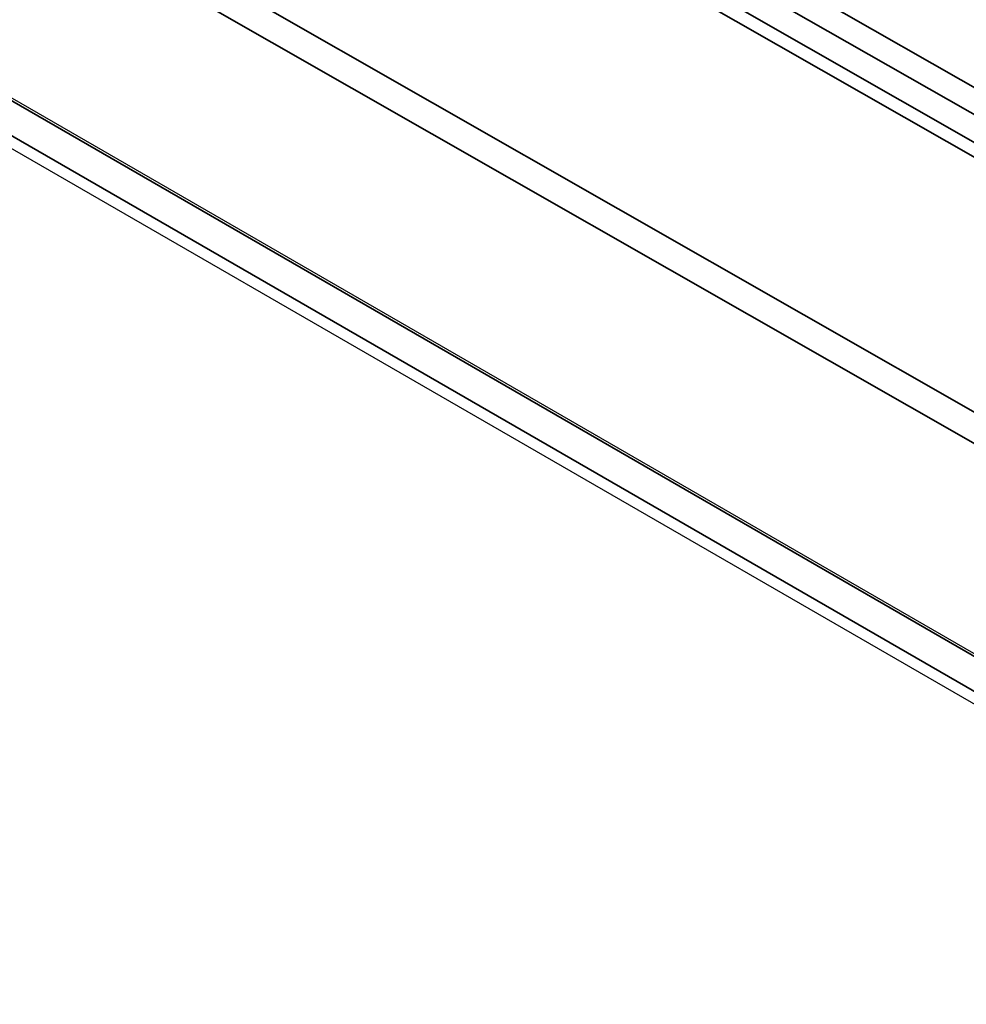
# Model space of a CAD drawing. Header units: millimetres. Extents: x -6858 to 6858, y -375 to 4365.
# Tile 31 of 97: x 2457 to 2485, y 1098 to 1127. Entities that reach past the tile are written whole.
import ezdxf

# ---------------------------------------------------------------- set-up
doc = ezdxf.new("R2010")
doc.units = ezdxf.units.MM
doc.header["$LTSCALE"] = 15
doc.layers.add('_Sichtbarkanten', color=7, linetype='Continuous', lineweight=25)
doc.layers.add('Sichtbar schmal (ISO)', color=7, linetype='Continuous', lineweight=35)

msp = doc.modelspace()

# ---------------------------------------------------------------- linework, layer by layer
at = {"layer": '_Sichtbarkanten'}
for p, q in [((2574.661, 1056.602), (2187.667, 1280.033)), ((2573.086, 1056.014), (2186.511, 1279.203))]:
    msp.add_line(p, q, dxfattribs=at)
at = {"layer": 'Sichtbar schmal (ISO)'}
for p, q in [((2574.536, 1056.59), (2187.542, 1280.021)), ((2186.646, 1279.51), (2573.652, 1056.072)), ((2430.808, 1156.063), (2590.302, 1064.96)), ((2589.599, 1064.555), (2430.455, 1155.458)), ((2506.234, 1110.914), (2444.076, 1146.426)), ((2506.638, 1111.121), (2444.479, 1146.632)), ((2442.153, 1139.984), (2493.311, 1110.758)), ((2441.346, 1139.518), (2492.504, 1110.292))]:
    msp.add_line(p, q, dxfattribs=at)

doc.saveas('drawing.dxf')
